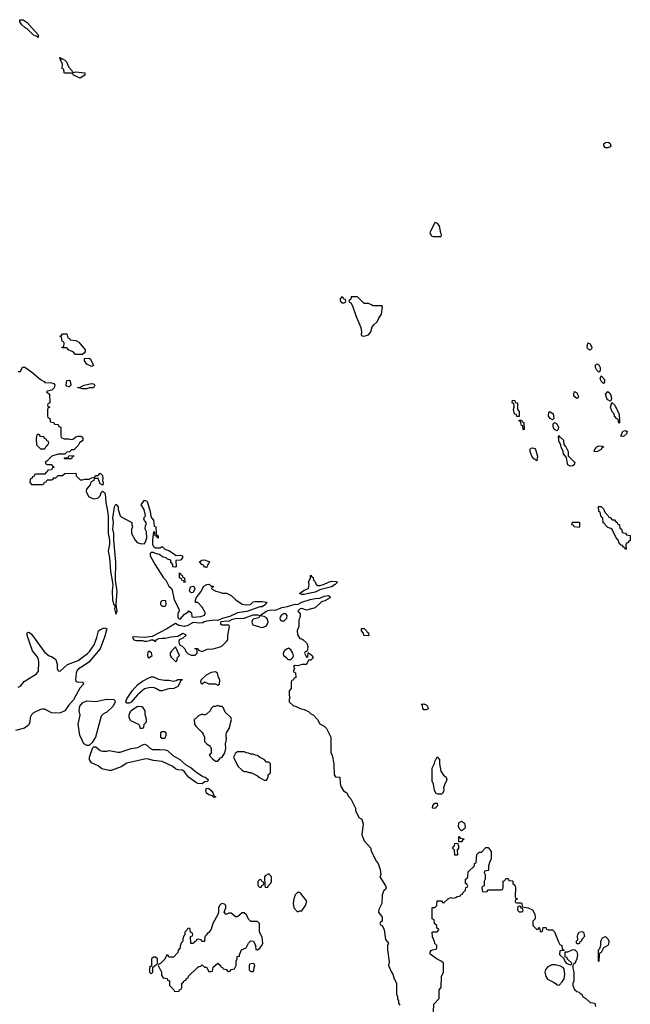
# Model space of a CAD drawing. Header units: inches. Extents: x 2722057 to 2913084, y 892730 to 1030005.
# Tile 205 of 231: x 2837583 to 2843093, y 955099 to 963990. Entities that reach past the tile are written whole.
import ezdxf

# ---------------------------------------------------------------- set-up
doc = ezdxf.new("R2010")
doc.units = ezdxf.units.IN
doc.header["$MEASUREMENT"] = 0
for name, color, linetype in [('C8935', 7, 'Continuous'), ('C8936', 7, 'Continuous'), ('C8945', 7, 'Continuous'), ('C8946', 7, 'Continuous')]:
    doc.layers.add(name, color=color, linetype=linetype)

msp = doc.modelspace()

# ---------------------------------------------------------------- linework, layer by layer
at = {"layer": 'C8935', "color": 2}
for points, elevation in [([(2837824, 960000), (2837814, 959990), (2837818, 959978), (2837830, 959974), (2837872.7, 959972.7), (2837878, 959958), (2837892.7, 959952.7), (2837892.7, 959947.3), (2837878, 959942), (2837870, 959926), (2837838, 959922), (2837832.7, 959907.3), (2837818, 959902), (2837810, 959886), (2837730, 959886), (2837718, 959882), (2837712.7, 959867.3), (2837698, 959862), (2837692.7, 959847.3), (2837678, 959842), (2837674, 959810), (2837690, 959794), (2837790, 959794), (2837802, 959798), (2837807.3, 959812.7), (2837822, 959818), (2837830, 959834), (2837870, 959834), (2837882, 959838), (2837890, 959854), (2837910, 959854), (2837930, 959874), (2837970, 959874), (2837990, 959892), (2838090, 959894), (2838094, 959890), (2838094, 959870), (2838130, 959834), (2838150, 959834), (2838170, 959842), (2838210, 959842), (2838230, 959854), (2838262, 959858), (2838267.3, 959872.7), (2838290, 959874), (2838310, 959894), (2838330, 959874), (2838334.8, 959850), (2838331.3, 959830), (2838338, 959810), (2838332.7, 959787.3), (2838310, 959798), (2838290, 959846), (2838254, 959846), (2838252, 959830), (2838225.4, 959814.6), (2838218, 959790), (2838184.7, 959750), (2838182, 959730), (2838205.4, 959685.4), (2838250, 959664.7), (2838274.6, 959665.4), (2838290, 959672), (2838308, 959690), (2838318, 959722), (2838330, 959734), (2838350, 959722), (2838354.8, 959710), (2838359.1, 959630), (2838373.4, 959570), (2838380.4, 959510), (2838383.1, 959350), (2838393.4, 959290), (2838393, 959250), (2838382, 959190), (2838394.4, 959130), (2838401.6, 959010), (2838423.8, 958890), (2838416.4, 958830), (2838421.3, 958750), (2838430, 958711.3), (2838442, 958702), (2838444.7, 958690), (2838438, 958670), (2838450, 958622), (2838462, 958650), (2838453.2, 958710), (2838462, 958830), (2838449.2, 958929.2), (2838449.5, 959090), (2838431.6, 959290), (2838431.7, 959351.7), (2838425.2, 959390), (2838429.3, 959450), (2838425.2, 959490), (2838438, 959590), (2838450, 959614), (2838471.6, 959591.6), (2838472.7, 959567.3), (2838490.9, 959510.9), (2838499.8, 959499.8), (2838594, 959450), (2838594, 959430), (2838602, 959410), (2838592.7, 959387.3), (2838592, 959350), (2838624.7, 959290), (2838644.7, 959270), (2838670, 959258.8), (2838710, 959258), (2838725.2, 959290), (2838729.3, 959310.7), (2838726.3, 959366.3), (2838714, 959390), (2838718, 959422), (2838726, 959430), (2838726, 959450), (2838708, 959468), (2838704, 959484), (2838710, 959502), (2838718, 959510), (2838705.6, 959565.6), (2838678, 959610), (2838710, 959652), (2838730, 959642), (2838738, 959630), (2838761, 959550), (2838765.4, 959505.4), (2838771.6, 959491.6), (2838792, 959470), (2838798, 959418), (2838811.6, 959411.6), (2838814, 959350), (2838818, 959338), (2838834, 959330), (2838834, 959310), (2838830, 959306), (2838822, 959322), (2838806, 959330), (2838802, 959362), (2838790, 959366), (2838781, 959290), (2838781, 959250), (2838790, 959232), (2838810, 959222), (2838850, 959222), (2838870, 959234), (2838894, 959210), (2838930, 959196), (2838971.3, 959170), (2838990.9, 959150.9), (2839030, 959153.4), (2839051, 959150), (2839052, 959130), (2839034, 959110), (2838992.7, 959107.3), (2838994, 959050), (2838990, 959046), (2838966, 959050), (2838966, 959070), (2838946, 959090), (2838946, 959110), (2838918, 959118), (2838906, 959130), (2838878, 959138), (2838842, 959162), (2838808.9, 959168.9), (2838790, 959178), (2838770, 959178), (2838762, 959170), (2838762, 959150), (2838806, 959066), (2838882, 958950), (2838902, 958930), (2838930, 958874), (2838952.7, 958852.7), (2838959.6, 958839.6), (2838978, 958750), (2839018, 958670), (2839022, 958650), (2839011.6, 958628.4), (2839011.6, 958591.6), (2839021, 958581), (2839030, 958578), (2839070, 958622), (2839100.4, 958639.6), (2839110, 958652), (2839132.7, 958632.7), (2839138, 958598), (2839150, 958594), (2839218, 958602), (2839250, 958614), (2839258, 958630), (2839256.4, 958636.4), (2839230, 958686), (2839190, 958726), (2839170, 958726), (2839168.9, 958748.9), (2839175.3, 958770), (2839217, 958823), (2839245.4, 958874.6), (2839271.3, 958891.3), (2839292.7, 958892.7), (2839310, 958874), (2839330, 958874), (2839332.7, 958867.3), (2839318, 958862), (2839314, 958850), (2839354, 958830), (2839390, 958822), (2839410, 958812), (2839450, 958812), (2839491.6, 958791.6), (2839534, 958750), (2839590, 958712), (2839627.7, 958707.7), (2839666, 958710), (2839690, 958732), (2839704, 958736), (2839770, 958735.5), (2839814, 958730), (2839802, 958710), (2839770.4, 958689.6), (2839750, 958689.3), (2839632.7, 958647.3), (2839550, 958632.7), (2839479.9, 958600.1), (2839410, 958584), (2839370, 958566), (2839348, 958568), (2839270, 958559), (2839247.1, 958552.9), (2839235.3, 958544.7), (2839210, 958541.2), (2839150, 958545.2), (2839101.1, 958518.9), (2839070, 958512), (2839018.6, 958518.6), (2838990, 958538), (2838911.8, 958488.2), (2838779.3, 958420.7), (2838710, 958412.3), (2838610, 958418), (2838602, 958410), (2838614, 958390), (2838630, 958384.7), (2838690, 958384.7), (2838710, 958378), (2838730, 958378), (2838756.4, 958383.6), (2838768.9, 958391.1), (2838788.9, 958391.1), (2838810, 958374), (2838815.3, 958390), (2838838, 958402), (2838870, 958406.4), (2838896.2, 958403.8), (2838950, 958417.3), (2839010, 958424.7), (2839054, 958450), (2839078, 958438), (2839082, 958430), (2839054.8, 958405.2), (2839022, 958390), (2839018, 958370), (2839024.7, 958344.7), (2839050, 958332), (2839074, 958310), (2839083.6, 958283.6), (2839103.6, 958263.6), (2839130, 958252), (2839167.3, 958252.7), (2839186, 958270), (2839186, 958290), (2839182, 958302), (2839166, 958310), (2839166, 958314), (2839190, 958312), (2839198, 958298), (2839230, 958284.7), (2839274.6, 958305.4), (2839330, 958308.2), (2839392.7, 958327.3), (2839410, 958337.3), (2839450, 958374.8), (2839460.9, 958390), (2839460.9, 958430), (2839477.2, 958510), (2839470, 958522), (2839410, 958524), (2839398, 958530), (2839398, 958550), (2839404.7, 958555.3), (2839450, 958561), (2839470, 958558), (2839502.7, 958577.3), (2839530, 958584), (2839610, 958586), (2839690, 958614.8), (2839730, 958616), (2839750, 958611.3), (2839809.6, 958650.4), (2839824.7, 958655.3), (2839850, 958660.4), (2839890, 958657.3), (2839950, 958683), (2840000, 958691.3)], 6), ([(2837570, 957964), (2837590, 957971.3), (2837624.8, 958015.2), (2837736, 958084), (2837752.5, 958107.5), (2837756, 958190), (2837752.1, 958212.1), (2837740.1, 958240.1), (2837699.5, 958290), (2837649.6, 958430), (2837650, 958454), (2837670, 958458.8), (2837690, 958441), (2837810, 958276), (2837850, 958244.7), (2837875.3, 958235.3), (2837910, 958212), (2837922.8, 958170), (2837920.7, 958130), (2837930, 958111.3), (2837950, 958106.8), (2838013.3, 958166.7), (2838110, 958204), (2838193.9, 958266.1), (2838214, 958286), (2838254, 958346), (2838280.7, 958410), (2838293.2, 958470), (2838310, 958482), (2838350, 958497.3), (2838370.4, 958490), (2838350, 958415.3), (2838310.2, 958309.8), (2838206, 958190), (2838151.2, 958148.8), (2838112.7, 958127.3), (2838097.6, 958110), (2838091.7, 958090), (2838087.7, 958030), (2838094, 958014), (2838110, 958007.3), (2838150.4, 958010.3), (2838158, 957990), (2838124.9, 957955.1), (2838070.2, 957849.8), (2838023.4, 957796.6), (2837999.4, 957760.6), (2837990, 957749.6), (2837951, 957730), (2837910, 957727.3), (2837870, 957732), (2837810, 957762.9), (2837790, 957765.1), (2837770, 957760.7), (2837708.7, 957731.3), (2837690, 957713.2), (2837679.1, 957690), (2837673.4, 957646.6), (2837661.4, 957618.6), (2837626.6, 957593.4), (2837544.7, 957570)], 2), ([(2840000, 958310), (2839990, 958306), (2839974, 958290), (2839960.7, 958270), (2839961.4, 958261.4), (2839966.8, 958246.8), (2839991.3, 958230), (2839998, 958218), (2840000, 958216.9)], 6)]:
    msp.add_lwpolyline(points, dxfattribs=dict(at, elevation=elevation))
for points, elevation in [([(2839270, 959039), (2839250, 959048.7), (2839243.1, 959063.1), (2839228, 959070), (2839206, 959094), (2839226, 959110), (2839250, 959114), (2839294.8, 959094.8), (2839298, 959090), (2839284, 959076)], 6), ([(2839070, 958906), (2839062, 958922), (2839046, 958930), (2839042, 958942), (2839026, 958950), (2839026, 958994), (2839034, 958990), (2839038, 958978), (2839050, 958974), (2839054, 958954), (2839071.3, 958950), (2839074, 958910)], 6), ([(2839130, 958815.3), (2839115.3, 958830), (2839126, 958870), (2839150, 958876), (2839158, 958870), (2839162.8, 958850), (2839150, 958819)], 6), ([(2838870, 958746), (2838854, 958730), (2838854, 958710), (2838870, 958694), (2838890, 958694), (2838902, 958698), (2838906, 958710), (2838902, 958742)], 6), ([(2839970, 958629), (2839942, 958610), (2839932, 958590), (2839934, 958570), (2839950, 958562), (2839970, 958562), (2839992.9, 958587.1), (2839995.3, 958610), (2839984, 958624)], 6), ([(2839750, 958606), (2839742, 958590), (2839690, 958575.3), (2839684.7, 958570), (2839678, 958550), (2839686, 958526), (2839746.4, 958506.4), (2839770, 958502.8), (2839790, 958506.8), (2839810, 958518), (2839825.2, 958550), (2839818, 958578), (2839810, 958589), (2839790, 958601.2)], 6), ([(2838750, 958288), (2838741, 958279), (2838736, 958250), (2838742, 958230), (2838750, 958226.8), (2838778, 958250), (2838773.2, 958273.2)], 6), ([(2838990, 958326), (2838950, 958286), (2838942, 958270), (2838942, 958250), (2838950, 958234), (2838990, 958194), (2839002, 958198), (2839006, 958230), (2839026, 958250)], 6), ([(2839350, 958102), (2839310, 958095.1), (2839266, 958070), (2839222, 958030), (2839214, 958010), (2839218, 957998), (2839230, 957994), (2839250, 958012), (2839290, 957992), (2839350, 957994), (2839370, 957982), (2839386, 957990), (2839388, 958030), (2839378, 958050), (2839368, 958090)], 6), ([(2838890, 958024.7), (2838930, 958024.7), (2838970, 958018), (2838996.4, 958023.6), (2839010, 958031.3), (2839052, 958032), (2839046, 958026), (2839034, 958026), (2839034, 958014), (2839011, 957970), (2838974, 957950), (2838930, 957946.6), (2838883.4, 957936.6), (2838869.6, 957929.6), (2838848.7, 957930), (2838812.1, 957952.1), (2838790, 957959.5), (2838750, 957957.6), (2838710, 957947.8), (2838646.6, 957893.4), (2838590, 957827.6), (2838570, 957817.6), (2838558, 957818), (2838550, 957819.3), (2838542, 957830), (2838550, 957857.3), (2838599.6, 957930), (2838650, 957986.4), (2838690, 958016.4), (2838750, 958047.3), (2838770, 958056), (2838790, 958056), (2838836.3, 958036.3)], 2), ([(2838210, 957435.1), (2838190, 957435.6), (2838160.9, 957450), (2838125.1, 957530), (2838112, 957630), (2838129.2, 957710), (2838119.3, 957750), (2838125.6, 957790), (2838150, 957820.5), (2838190, 957840.5), (2838270, 957833), (2838366.9, 957853.1), (2838431.3, 957850), (2838441.4, 957841.4), (2838445.5, 957830), (2838425.3, 957790), (2838370, 957737.4), (2838338.5, 957721.5), (2838318, 957702), (2838266.7, 957510), (2838237.7, 957462.3)], 2), ([(2838650, 957789.4), (2838601.8, 957758.2), (2838581.2, 957738.8), (2838568, 957710), (2838567.7, 957690), (2838582.9, 957662.9), (2838654, 957630), (2838662, 957622), (2838670, 957594), (2838690, 957594), (2838702, 957598), (2838706, 957630), (2838728, 957650), (2838728, 957670), (2838716.4, 957716.4), (2838715.3, 957750), (2838697.2, 957777.2), (2838685.2, 957785.2)], 6), ([(2839370, 957798), (2839350, 957788.7), (2839330, 957788), (2839311.1, 957768.9), (2839302, 957750), (2839270, 957718), (2839250, 957708.7), (2839230, 957718), (2839196.9, 957703.1), (2839170, 957678), (2839154, 957670), (2839162, 957650), (2839162, 957630), (2839172, 957610), (2839230, 957552), (2839238, 957538), (2839251, 957510), (2839252, 957472), (2839271.6, 957451.6), (2839302, 957430), (2839312, 957410), (2839312, 957370), (2839294, 957350), (2839319.6, 957319.6), (2839350, 957294), (2839370, 957294), (2839396.4, 957323.6), (2839410, 957332), (2839435.3, 957370), (2839442, 957410), (2839441.2, 957450), (2839449.3, 957490), (2839445.6, 957534.4), (2839449, 957550), (2839472.7, 957590), (2839493.2, 957670), (2839488.7, 957690), (2839436.5, 957736.5), (2839419, 957779), (2839410, 957788), (2839390, 957788.7)], 6), ([(2838890, 957558), (2838870, 957558), (2838854, 957550), (2838854, 957510), (2838870, 957502), (2838890, 957502), (2838895.3, 957504.7), (2838906, 957530), (2838906, 957550)], 6), ([(2839230, 957089), (2839190, 957093.2), (2839170, 957103.7), (2839106, 957150), (2839070, 957199), (2839052.7, 957212.7), (2839010, 957217.2), (2838990, 957224), (2838965.4, 957245.4), (2838870, 957292), (2838790, 957301.3), (2838734.7, 957314.7), (2838710, 957313.3), (2838550, 957277), (2838497.6, 957242.4), (2838410, 957209.5), (2838390, 957209.4), (2838324.7, 957224.7), (2838290, 957253.2), (2838230, 957278), (2838213.3, 957310), (2838214.3, 957330), (2838242.9, 957417.1), (2838250, 957422.8), (2838270, 957424), (2838310, 957390.4), (2838330, 957385.3), (2838370, 957385.3), (2838390.3, 957390.3), (2838470, 957375.3), (2838490, 957375.8), (2838590, 957408.5), (2838650, 957417.6), (2838690, 957443.1), (2838710, 957448.4), (2838730, 957440.4), (2838754.8, 957414.8), (2838780.8, 957400.8), (2838850, 957400.3), (2838896.2, 957396.2), (2838916.3, 957390), (2838964.4, 957344.4), (2839026.8, 957310), (2839082.8, 957262.8), (2839130, 957233.4), (2839170, 957200.7), (2839236.8, 957156.8), (2839258, 957150), (2839284.7, 957130), (2839282, 957118), (2839274, 957110), (2839250, 957108)], 2), ([(2839610, 957378), (2839550, 957378), (2839530, 957366), (2839514, 957330), (2839552, 957250), (2839590, 957212), (2839610, 957202), (2839630, 957202), (2839650, 957192), (2839670, 957192), (2839730, 957162), (2839746.4, 957146.4), (2839790, 957122), (2839810, 957122), (2839826, 957150), (2839826, 957170), (2839846, 957190), (2839846, 957270), (2839830, 957286), (2839810, 957286), (2839788.4, 957308.4), (2839746, 957330), (2839730, 957346), (2839710, 957348), (2839690, 957358), (2839670, 957358), (2839647.3, 957367.3), (2839628.4, 957368.4)], 6), ([(2839330, 956968), (2839322, 956982), (2839290, 956989.3), (2839270, 957005.2), (2839262.7, 957030), (2839269.1, 957050.9), (2839290, 957046.8), (2839310.8, 957030), (2839324.7, 957010), (2839338, 956978), (2839350, 956974), (2839350, 956968)], 2), ([(2839830, 956278), (2839799.6, 956260.4), (2839792, 956250), (2839794, 956170), (2839798, 956158), (2839810, 956154), (2839822, 956158), (2839827.3, 956172.7), (2839850, 956194), (2839855.3, 956210), (2839855.3, 956250)], 6), ([(2839750, 956226), (2839732.7, 956207.3), (2839732, 956190), (2839732.7, 956172.7), (2839750, 956154), (2839762, 956158), (2839768, 956172), (2839782, 956178), (2839786, 956190), (2839782, 956202), (2839770, 956206), (2839762, 956222)], 6), ([(2839410, 956008.7), (2839396.9, 956003.1), (2839384.7, 955990), (2839378, 955970), (2839378, 955930), (2839371.3, 955910), (2839324.7, 955830), (2839310, 955778), (2839290, 955748.7), (2839278, 955742), (2839270, 955726), (2839254, 955710), (2839250, 955666), (2839227.3, 955667.3), (2839222, 955682), (2839190, 955686), (2839178, 955682), (2839172.7, 955667.3), (2839158, 955662), (2839152.7, 955647.3), (2839127.3, 955647.3), (2839126, 955710), (2839142, 955718), (2839146, 955730), (2839142, 955742), (2839126, 955750), (2839122, 955782), (2839110, 955786), (2839098, 955782), (2839092.7, 955767.3), (2839074, 955750), (2839074, 955730), (2839063.6, 955716.4), (2839054, 955690), (2839054, 955670), (2839043.6, 955656.4), (2839032.7, 955627.3), (2839031.6, 955608.4), (2839012.7, 955587.3), (2839010, 955566), (2838970, 955526), (2838930, 955526), (2838922, 955542), (2838910, 955546), (2838892.7, 955507.3), (2838852.7, 955467.3), (2838838, 955462), (2838834, 955450), (2838862, 955390), (2838863.6, 955363.6), (2838878, 955338), (2838912.7, 955332.7), (2838918, 955318), (2838934, 955310), (2838934, 955270), (2838974, 955230), (2838978, 955218), (2839010, 955214), (2839022, 955218), (2839026, 955230), (2839042, 955238), (2839046, 955250), (2839046, 955290), (2839062, 955298), (2839067.3, 955312.7), (2839082, 955318), (2839087.3, 955332.7), (2839102, 955338), (2839107.3, 955352.7), (2839190, 955434), (2839200.4, 955439.6), (2839216.4, 955443.6), (2839230, 955454), (2839250, 955434), (2839270, 955434), (2839290, 955394), (2839310, 955394), (2839322, 955398), (2839330, 955434), (2839370, 955472), (2839394, 955450), (2839398, 955438), (2839414, 955430), (2839418, 955418), (2839450, 955414), (2839458, 955398), (2839470, 955394), (2839482, 955398), (2839490, 955414), (2839522, 955418), (2839538, 955450), (2839538, 955490), (2839546, 955510), (2839546, 955530), (2839566, 955534), (2839566, 955546), (2839586, 955590), (2839626, 955610), (2839648, 955650), (2839669.1, 955670.9), (2839694, 955670), (2839711.3, 955630), (2839714, 955594), (2839730, 955592), (2839750, 955604.7), (2839769.3, 955630.7), (2839776, 955650), (2839770, 955706), (2839748, 955750), (2839746, 955830), (2839730, 955846), (2839670, 955848), (2839648.9, 955868.9), (2839630, 955906), (2839610, 955926), (2839590, 955926), (2839550, 955888), (2839530, 955888.7), (2839490, 955922), (2839470, 955922), (2839446, 955910), (2839428, 955930), (2839442, 955970), (2839442, 955990), (2839430, 956002)], 6), ([(2838810, 955526), (2838790, 955526), (2838774, 955510), (2838774, 955446), (2838754, 955430), (2838754, 955390), (2838770, 955374), (2838786, 955390), (2838786, 955434), (2838807.3, 955452.7), (2838822, 955458), (2838826, 955470), (2838826, 955510)], 6), ([(2839690, 955466), (2839658, 955462), (2839654, 955450), (2839654, 955410), (2839670, 955394), (2839690, 955394), (2839696.4, 955403.6), (2839698, 955430), (2839706, 955450), (2839702, 955462)], 6)]:
    msp.add_lwpolyline(points, close=True, dxfattribs=dict(at, elevation=elevation))
at = {"layer": 'C8936', "color": 2, "elevation": 6}
for points in [[(2837750, 963828), (2837738, 963838), (2837709.1, 963849.1), (2837650, 963908), (2837630, 963918), (2837603.1, 963943.1), (2837586, 963970), (2837586, 963990), (2837614, 963990), (2837650, 963964.7), (2837750, 963852)], [(2837958, 963638), (2837970, 963638), (2837990, 963624.7), (2838004.7, 963610), (2838023.6, 963563.6), (2838054, 963530), (2838058, 963518), (2838070, 963514), (2838090, 963518), (2838172, 963510), (2838170.8, 963489.2), (2838130, 963462), (2838068.4, 963488.4), (2838062, 963502), (2838050, 963506), (2837990, 963506), (2837986, 963510), (2837982, 963542), (2837966, 963550), (2837968.7, 963590), (2837948, 963630), (2837946, 963650), (2837952, 963650)], [(2838150, 960966), (2838088, 960968), (2838066, 960990), (2838027.3, 961007.3), (2838010, 961026), (2837967.3, 961027.3), (2837967.3, 961032.7), (2837982, 961038), (2837986, 961070), (2837982, 961082), (2837967.3, 961087.3), (2837962, 961122), (2837948, 961128), (2837950, 961134), (2837962, 961138), (2837970, 961154), (2838010, 961152), (2838018, 961118), (2838034, 961110), (2838038, 961098), (2838090, 961092), (2838116.9, 961076.9), (2838174, 961010), (2838172.7, 960987.3)], [(2838230, 960858), (2838190, 960878), (2838168.4, 960908.4), (2838168, 960932), (2838210, 960934), (2838223.6, 960923.6), (2838250, 960868)], [(2838030, 960675.3), (2838010, 960682), (2838002, 960690), (2838010, 960730.8), (2838030, 960734), (2838038, 960730), (2838044.7, 960690)], [(2838150, 960658), (2838106, 960670), (2838130, 960672), (2838166, 960690), (2838230, 960704.7), (2838250, 960702), (2838262, 960690), (2838250, 960666), (2838210, 960666), (2838190, 960658)], [(2837750, 960246), (2837738, 960242), (2837732.7, 960207.3), (2837734, 960150), (2837770, 960114), (2837810, 960114), (2837822, 960138), (2837838, 960150), (2837846, 960170), (2837842, 960182), (2837827.3, 960187.3), (2837822, 960202), (2837808, 960208), (2837802, 960222), (2837770, 960226), (2837762, 960242)], [(2837990, 960026), (2837986, 960030), (2837990, 960034), (2838022, 960038), (2838030, 960054), (2838072.7, 960052.7), (2838072.7, 960047.3), (2838058, 960042), (2838050, 960026)]]:
    msp.add_lwpolyline(points, close=True, dxfattribs=at)
msp.add_lwpolyline([(2837570, 960814), (2837590, 960814), (2837608, 960852), (2837630, 960851.3), (2837690.9, 960810.9), (2837770, 960742), (2837803.6, 960723.6), (2837810, 960714), (2837870, 960710.8), (2837890, 960704.7), (2837901, 960690), (2837894.8, 960665.2), (2837874.4, 960645.6), (2837830, 960635.3), (2837824.7, 960630), (2837852.7, 960607.3), (2837854, 960530), (2837838, 960522), (2837834, 960510), (2837838, 960498), (2837854, 960490), (2837838, 960482), (2837834, 960470), (2837834, 960410), (2837838, 960398), (2837854, 960390), (2837858, 960358), (2837890, 960354), (2837898, 960338), (2837930, 960334), (2837938, 960318), (2837954, 960310), (2837954, 960230), (2837958, 960218), (2837984.7, 960204.7), (2838025.4, 960205.4), (2838050, 960198), (2838070, 960204.7), (2838090, 960224.7), (2838110, 960230.7), (2838134, 960230), (2838144.7, 960224.7), (2838152.7, 960212.7), (2838152, 960190), (2838122, 960170), (2838110, 960146), (2838072.7, 960107.3), (2838050, 960106), (2838032.7, 960087.3), (2838010, 960086), (2837990, 960066), (2837930, 960066), (2837874, 960050), (2837824, 960000)], dxfattribs=at)
at = {"layer": 'C8945', "color": 2, "elevation": 6}
for points in [[(2842582.3, 960000), (2842592, 959990), (2842586, 959970), (2842570, 959960.9), (2842550, 959957.2), (2842529, 959969), (2842524.1, 960000)], [(2840000, 958691.3), (2840010, 958693), (2840070, 958712.7), (2840090, 958710.7), (2840128, 958730), (2840205.4, 958754.6), (2840250, 958764.4), (2840290, 958766), (2840330, 958784), (2840370.5, 958790.5), (2840382, 958782), (2840384.7, 958770), (2840337.5, 958742.5), (2840307.1, 958732.9), (2840250, 958678), (2840170, 958658), (2840130, 958674), (2840114, 958670), (2840094, 958650), (2840114, 958630), (2840114, 958610), (2840111.6, 958588.4), (2840102, 958570), (2840102, 958510), (2840086.4, 958473.6), (2840090, 958434), (2840110, 958402), (2840130, 958398), (2840142, 958390), (2840170, 958362), (2840176, 958350), (2840182, 958330), (2840179.6, 958300.4), (2840174, 958286), (2840158, 958282), (2840154, 958270), (2840170, 958234), (2840182, 958238), (2840186, 958274), (2840190, 958274), (2840222, 958250), (2840231, 958229), (2840210, 958206), (2840190, 958206), (2840170, 958168.7), (2840131.6, 958168.4), (2840090, 958155.3), (2840070, 958158), (2840054, 958150), (2840062, 958130), (2840054, 958110), (2840058, 958098), (2840071.6, 958091.6), (2840074, 958050), (2840058, 958042), (2840054, 958030), (2840038, 958022), (2840034, 958010), (2840032, 957950), (2840014, 957930), (2840014, 957890), (2840022, 957870), (2840014, 957850), (2840014, 957830), (2840052.7, 957792.7), (2840071.6, 957791.6), (2840114, 957770), (2840150, 957762), (2840190, 957742), (2840210, 957722), (2840230, 957712), (2840270, 957672), (2840291.6, 957631.6), (2840330, 957612), (2840352, 957590), (2840392, 957510), (2840392, 957370), (2840402, 957350), (2840418, 957270), (2840422, 957170), (2840432.7, 957152.7), (2840472, 957150), (2840474, 957090), (2840483.6, 957063.6), (2840505.4, 957025.4), (2840534, 957010), (2840550, 956974), (2840570, 956954), (2840612, 956870), (2840612, 956850), (2840644.7, 956784.7), (2840671.1, 956771.1), (2840681, 956730), (2840671.3, 956630), (2840690, 956574), (2840752, 956510), (2840752.7, 956492.7), (2840762, 956470), (2840802, 956390), (2840818, 956370), (2840836.9, 956316.9), (2840842, 956270), (2840832, 956250), (2840884.7, 956170), (2840891.3, 956150), (2840883.6, 956136.4), (2840870, 956126), (2840852.7, 956087.3), (2840852, 956010), (2840823.6, 955956.4), (2840822, 955930), (2840852.7, 955887.3), (2840854, 955850), (2840838, 955842), (2840834, 955830), (2840838, 955818), (2840854, 955810), (2840872, 955770), (2840883.6, 955683.6), (2840911.3, 955650), (2840902, 955630), (2840902.8, 955590), (2840916.8, 955483.2), (2840912, 955450), (2840938, 955390), (2840951.3, 955370), (2840962, 955330), (2840982, 955290), (2840982, 955190), (2840992, 955170), (2840992, 955150), (2841002, 955130), (2841002, 955110), (2841012, 955090)], [(2840000, 958216.9), (2840010, 958211.3), (2840030, 958211.3), (2840049.2, 958230.8), (2840053.2, 958246.8), (2840049.3, 958270), (2840030, 958299), (2840010, 958314), (2840000, 958310)], [(2841318, 955030), (2841320.4, 955099.6), (2841367.3, 955152.7), (2841368, 955230), (2841386, 955250), (2841388, 955350), (2841406, 955390), (2841406, 955470), (2841386, 955490), (2841350, 955508), (2841287.3, 955552.7), (2841286, 955570), (2841296.4, 955583.6), (2841308.4, 955591.6), (2841342, 955598), (2841346, 955610), (2841346, 955630), (2841328.4, 955648.4), (2841327.3, 955667.3), (2841308.4, 955708.4), (2841306, 955750), (2841310, 955754), (2841350, 955754), (2841366, 955770), (2841362, 955782), (2841347.3, 955787.3), (2841346, 955810), (2841326, 955830), (2841322, 955862), (2841306, 955870), (2841306, 955970), (2841310, 955974), (2841330, 955974), (2841346, 955990), (2841350, 956034), (2841390, 956034), (2841398, 956018), (2841410, 956014), (2841448.4, 956051.6), (2841470, 956062), (2841490, 956058), (2841518, 956062), (2841530, 956074), (2841562, 956078), (2841567.3, 956092.7), (2841582, 956098), (2841586, 956110), (2841606, 956130), (2841607.3, 956152.7), (2841622, 956158), (2841626, 956170), (2841622, 956182), (2841606, 956190), (2841606, 956230), (2841622, 956238), (2841627.3, 956252.7), (2841630, 956294), (2841686, 956350), (2841686, 956370), (2841702, 956378), (2841708.4, 956451.6), (2841728.4, 956471.6), (2841750, 956474), (2841790, 956514), (2841810, 956514), (2841838, 956478), (2841838, 956410), (2841824.7, 956390), (2841814, 956350), (2841812.7, 956307.3), (2841778, 956302), (2841774, 956290), (2841782, 956270), (2841782, 956230), (2841774, 956210), (2841774, 956170), (2841758, 956162), (2841754, 956150), (2841758, 956118), (2841790, 956114), (2841802, 956118), (2841810, 956134), (2841930, 956134), (2841942, 956138), (2841946, 956150), (2841946, 956210), (2841962, 956218), (2841970, 956234), (2841990, 956234), (2841998, 956218), (2842030, 956214), (2842034, 956210), (2842034, 956190), (2842050, 956174), (2842058, 956150), (2842054, 956070), (2842058, 956058), (2842074, 956050), (2842058, 956042), (2842054, 956030), (2842058, 956018), (2842070, 956014), (2842110, 956014), (2842114, 956010), (2842118, 955978), (2842171.6, 955971.6), (2842211.1, 955951.1), (2842230, 955914), (2842234, 955890), (2842234, 955870), (2842214, 955850), (2842214, 955810), (2842250, 955774), (2842262, 955778), (2842270, 955794), (2842274, 955790), (2842278, 955758), (2842290, 955754), (2842302, 955758), (2842307.3, 955792.7), (2842327.3, 955792.7), (2842334, 955790), (2842338, 955778), (2842352.7, 955772.7), (2842390, 955772), (2842410, 955752), (2842443.6, 955663.6), (2842458, 955638), (2842474, 955630), (2842478, 955598), (2842494, 955590), (2842494, 955586), (2842458, 955582), (2842454, 955550), (2842494, 955514), (2842503.6, 955483.6), (2842514, 955470), (2842550, 955454), (2842562, 955458), (2842566, 955470), (2842527.3, 955507.3), (2842522, 955522), (2842506, 955526), (2842506, 955574), (2842530, 955574), (2842568.4, 955591.6), (2842590, 955594), (2842610, 955574), (2842616, 955550), (2842611.1, 955508.9), (2842591.6, 955468.4), (2842578, 955462), (2842574, 955450), (2842574, 955426), (2842582, 955390), (2842582, 955310), (2842574, 955290), (2842574, 955270), (2842590, 955234), (2842610, 955214), (2842634, 955210), (2842638, 955198), (2842654, 955190), (2842665.4, 955165.4), (2842692, 955150), (2842730, 955114), (2842772, 955110), (2842778, 955078)]]:
    msp.add_lwpolyline(points, dxfattribs=at)
for points in [[(2842930, 959474), (2842950, 959474), (2842958, 959458), (2842974, 959450), (2842978, 959438), (2842994, 959430), (2842998, 959398), (2843014, 959390), (2843018, 959358), (2843050, 959354), (2843058, 959338), (2843092.7, 959332.7), (2843091.6, 959288.4), (2843078, 959282), (2843070, 959266), (2843058, 959262), (2843052.7, 959247.3), (2843054, 959210), (2843050, 959206), (2843042, 959222), (2843030, 959226), (2843022, 959242), (2843010, 959246), (2842988.4, 959268.4), (2842987.3, 959287.3), (2842966, 959310), (2842930, 959386), (2842916.4, 959396.4), (2842890, 959406), (2842867.3, 959427.3), (2842862, 959442), (2842847.3, 959447.3), (2842846, 959490), (2842826, 959510), (2842822, 959542), (2842808.4, 959548.4), (2842807.3, 959592.7), (2842830, 959594), (2842850, 959574), (2842863.6, 959543.6), (2842894, 959510), (2842898, 959498), (2842910, 959494)], [(2842630, 959406), (2842586, 959410), (2842582, 959422), (2842566, 959430), (2842570, 959454), (2842630, 959454), (2842634, 959450), (2842634, 959410)], [(2840270, 958881), (2840290, 958881), (2840326, 958890), (2840369, 958911), (2840400.2, 958919.8), (2840438, 958918), (2840451.6, 958911.6), (2840431, 958890), (2840398, 958870), (2840290, 958840.9), (2840250, 958819.6), (2840190, 958809.3), (2840150, 958799.3), (2840130, 958799), (2840108, 958810), (2840150, 958838), (2840190, 958854), (2840195.3, 958890), (2840188.7, 958910), (2840206, 958950), (2840206, 958970), (2840210, 958974), (2840218, 958958), (2840231.6, 958951.6), (2840234, 958930), (2840250, 958914), (2840258, 958890)], [(2840730, 958426), (2840688.9, 958428.9), (2840686, 958450), (2840666, 958470), (2840667.3, 958492.7), (2840690, 958494), (2840714, 958470), (2840718, 958458), (2840730, 958454), (2840734, 958430)], [(2841230, 957758), (2841222, 957770), (2841218, 957798), (2841206, 957810), (2841228.7, 957811.3), (2841250, 957802), (2841262, 957790), (2841270, 957768), (2841250, 957758)], [(2841356.4, 956996.4), (2841342, 957002), (2841326, 957030), (2841318, 957090), (2841306, 957110), (2841306, 957230), (2841327.3, 957272.7), (2841328.4, 957291.6), (2841350, 957334), (2841370.5, 957310.5), (2841370.7, 957270), (2841384, 957204), (2841407.3, 957167.3), (2841431.3, 957150), (2841438, 957130), (2841432, 957110), (2841418, 957090), (2841406.4, 957053.6), (2841411.3, 957028.7), (2841398, 957002), (2841390, 956998)], [(2841330, 956868), (2841309, 956869), (2841310, 956894), (2841330, 956914), (2841350, 956914), (2841352, 956890)], [(2841570, 956666), (2841550, 956686), (2841544, 956704), (2841545.2, 956734.8), (2841550, 956742), (2841570, 956752), (2841595.3, 956735.3), (2841602, 956698), (2841596.9, 956683.1)], [(2841546, 956566), (2841546, 956610), (2841550, 956614), (2841558, 956598), (2841590, 956594), (2841594, 956590), (2841578, 956582), (2841570, 956566)], [(2841510, 956446), (2841508, 956490), (2841489, 956510), (2841507.3, 956532.7), (2841510, 956552), (2841534, 956554), (2841542, 956530), (2841542, 956510), (2841532, 956490), (2841534, 956450), (2841530, 956446)], [(2840110, 956108.7), (2840090, 956108.7), (2840070, 956088), (2840056, 956050), (2840051, 956010), (2840058, 955970), (2840090, 955934), (2840110, 955942), (2840130, 955942), (2840162, 955990), (2840174, 956030), (2840120.2, 956100.2)], [(2842090, 955986), (2842078, 955982), (2842074, 955950), (2842090, 955934), (2842110, 955934), (2842122, 955938), (2842126, 955950), (2842122, 955962), (2842107.3, 955967.3), (2842102, 955982)], [(2842610, 955646), (2842608, 955650), (2842608, 955670), (2842618, 955682), (2842615.3, 955710), (2842619, 955730), (2842630, 955751.3), (2842656.9, 955756.9), (2842671, 955751), (2842678, 955710), (2842656.9, 955683.1), (2842650, 955666), (2842638, 955662), (2842630, 955646)], [(2842810, 955486), (2842806, 955490), (2842806, 955590), (2842816.4, 955603.6), (2842827.3, 955632.7), (2842828, 955670), (2842842, 955698), (2842870, 955712), (2842891.1, 955691.1), (2842898, 955670), (2842896.9, 955643.1), (2842890.9, 955629.1), (2842851.6, 955608.4), (2842830, 955566), (2842818, 955562), (2842812.7, 955547.3)], [(2842383.6, 955456.4), (2842350, 955438), (2842327.7, 955412.3), (2842322.8, 955390), (2842330.9, 955350.9), (2842346.4, 955326.4), (2842399.8, 955299.8), (2842423.6, 955283.6), (2842430, 955274), (2842450, 955272), (2842478, 955302), (2842495.3, 955330), (2842501.2, 955370), (2842494.6, 955414.6), (2842488.7, 955428.7), (2842462, 955442), (2842414.6, 955454.6)]]:
    msp.add_lwpolyline(points, close=True, dxfattribs=at)
at = {"layer": 'C8946', "color": 2}
for points, elevation in [([(2842870, 962834), (2842854, 962850), (2842855.3, 962870), (2842870, 962881), (2842890, 962884.7), (2842899.8, 962879.8), (2842910.9, 962870.9), (2842918, 962850), (2842910, 962842), (2842890, 962834)], 6), ([(2841330, 962157.2), (2841284.7, 962064.7), (2841298, 962038), (2841312.7, 962032.7), (2841370, 962031.3), (2841387.3, 962032.7), (2841388.7, 962050), (2841382.5, 962062.5), (2841370, 962128.7), (2841351.3, 962151.3)], 10), ([(2840490, 961486), (2840474, 961470), (2840474, 961450), (2840490, 961434), (2840510, 961434), (2840522, 961438), (2840526, 961450), (2840522, 961462), (2840507.3, 961467.3), (2840502, 961482)], 10), ([(2840630, 961486), (2840574, 961486), (2840570, 961466), (2840554, 961450), (2840558, 961438), (2840570, 961434), (2840585.4, 961405.4), (2840618, 961310), (2840661, 961210), (2840666.8, 961170), (2840665.4, 961145.4), (2840670, 961134), (2840690, 961131.3), (2840730, 961144), (2840752.7, 961170), (2840764, 961216), (2840782, 961238), (2840810, 961261), (2840824.7, 961295.3), (2840848, 961330), (2840858, 961398), (2840850, 961406), (2840770, 961406), (2840756.4, 961416.4), (2840730, 961426), (2840690, 961428)], 10), ([(2842730, 961006), (2842710, 961018), (2842704, 961030), (2842710, 961072), (2842730, 961062), (2842744.7, 961030), (2842742, 961018)], 6), ([(2842810, 960806), (2842790, 960826), (2842778, 960850), (2842778, 960870), (2842790, 960882), (2842810, 960872), (2842822, 960850), (2842819.6, 960820.4)], 6), ([(2842850, 960706), (2842830, 960726), (2842822, 960750), (2842830, 960774), (2842859.6, 960739.6), (2842859.6, 960720.4)], 6), ([(2842610, 960568), (2842584, 960590), (2842582, 960610), (2842590, 960631.3), (2842610, 960622), (2842624.7, 960590), (2842622, 960578)], 6), ([(2842910, 960546), (2842890, 960558), (2842882, 960570), (2842868.7, 960610), (2842890, 960634), (2842910, 960614), (2842916.9, 960596.9), (2842922, 960570), (2842914, 960546)], 6), ([(2842090, 960406), (2842070, 960408), (2842066, 960426), (2842049.3, 960429.3), (2842038, 960470), (2842046, 960490), (2842046, 960510), (2842042, 960522), (2842028, 960530), (2842030, 960554), (2842050, 960552), (2842054, 960534), (2842074, 960530), (2842074, 960470), (2842091.3, 960451.3)], 6), ([(2842990, 960346), (2842982, 960382), (2842970, 960386), (2842949.1, 960409.1), (2842948, 960430), (2842928.7, 960450), (2842915.3, 960490), (2842926, 960534), (2842952, 960510), (2842990, 960434), (2842994, 960390), (2842994, 960350)], 6), ([(2842390, 960378), (2842368.9, 960388.9), (2842355.3, 960410), (2842358, 960442), (2842368, 960452), (2842398, 960430), (2842402, 960390)], 6), ([(2842130, 960286), (2842126, 960290), (2842122, 960322), (2842110, 960326), (2842102, 960362), (2842090, 960366), (2842090, 960374), (2842110, 960374), (2842118, 960358), (2842131.6, 960351.6), (2842134, 960290)], 6), ([(2842430, 960278), (2842408.9, 960288.9), (2842395.3, 960310), (2842398, 960342), (2842410, 960354), (2842430, 960342), (2842444.7, 960310), (2842442, 960290)], 6), ([(2843030, 960227.3), (2843006, 960230), (2843025.6, 960274.4), (2843050, 960281), (2843064.7, 960270), (2843058.8, 960250)], 6), ([(2842790, 960087.3), (2842768, 960090), (2842774, 960110), (2842790, 960132), (2842810, 960141), (2842839.8, 960139.8), (2842850, 960134), (2842851, 960131), (2842837.3, 960122.7), (2842830.7, 960110)], 6), ([(2842250, 960008), (2842223.1, 960023.1), (2842204, 960050), (2842189, 960090), (2842189, 960111), (2842198, 960122), (2842210, 960124.7), (2842230, 960118), (2842238, 960110), (2842256, 960050)], 6)]:
    msp.add_lwpolyline(points, close=True, dxfattribs=dict(at, elevation=elevation))
at = {"layer": 'C8946', "color": 2, "elevation": 6}
msp.add_lwpolyline([(2842524.1, 960000), (2842518, 960038), (2842488.7, 960070), (2842488, 960090), (2842468, 960130), (2842467.3, 960147.3), (2842448.4, 960188.4), (2842446, 960230), (2842450, 960234), (2842458, 960218), (2842470, 960214), (2842490, 960194), (2842492.7, 960152.7), (2842510, 960134), (2842531.3, 960090), (2842532, 960052), (2842582.3, 960000)], dxfattribs=at)

doc.saveas('drawing.dxf')
